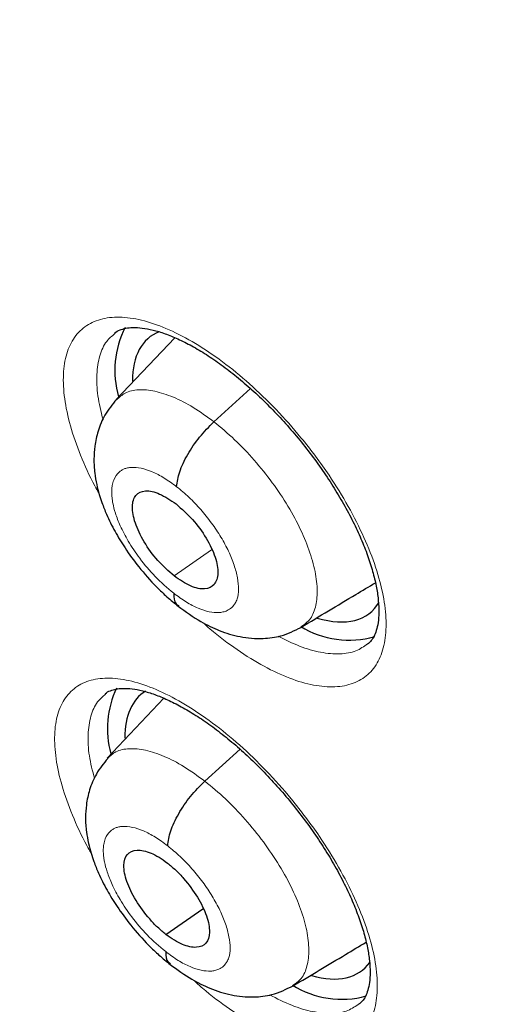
# Model space of a CAD drawing. Header units: millimetres. Extents: x 8 to 2314, y 12 to 2305.
# Tile 115 of 156: x 2135.75 to 2139.71, y 871.82 to 880.17. Entities that reach past the tile are written whole.
import ezdxf

# ---------------------------------------------------------------- set-up
doc = ezdxf.new("R2010")
doc.units = ezdxf.units.MM

msp = doc.modelspace()

# ---------------------------------------------------------------- linework, layer by layer
at = {"color": 7, "linetype": 'Continuous', "lineweight": 30}
for p, q in [((2137.0684, 877.469), (2136.5718, 876.9444)), ((2136.9748, 874.4116), (2136.4952, 873.9045)), ((2137.3218, 873.7083), (2137.6209, 873.9794)), ((2136.9928, 872.4081), (2137.3062, 872.6265))]:
    msp.add_line(p, q, dxfattribs=at)
at = {"color": 252, "linetype": 'Continuous', "lineweight": 0}
for p, q in [((2137.3995, 876.7559), (2137.71, 877.0372)), ((2137.0617, 875.4487), (2137.3797, 875.6702))]:
    msp.add_line(p, q, dxfattribs=at)
at = {"color": 7, "linetype": 'Continuous', "lineweight": 30}
for centre, radius, start, end in [((2137.3547, 877.1946), 0.7958, 152.96074, 196.52324), ((2138.5428, 875.6805), 0.7759, 238.23195, 286.33409), ((2137.294, 874.1529), 0.7982, 154.34649, 195.39815), ((2138.4808, 872.6448), 0.7857, 237.98588, 285.44998)]:
    msp.add_arc(centre, radius, start, end, dxfattribs=at)
for centre, major_axis, ratio, start_param, end_param in [((2137.7853, 876.303), (-0.9345, 1.1684), 0.457273, 6.141104, 6.806413), ((2137.7853, 876.303), (-0.9345, 1.1684), 0.457273, 2.562478, 3.315172), ((2137.7227, 873.2778), (-0.9354, 1.1711), 0.457639, 6.224196, 6.810597), ((2137.7227, 873.2778), (-0.9354, 1.1711), 0.457639, 2.577381, 3.271811)]:
    msp.add_ellipse(centre, major_axis=major_axis, ratio=ratio, start_param=start_param, end_param=end_param, dxfattribs=at)
for points, knots in [([(2132.4766, 915.578), (2132.5933, 915.5103), (2132.9315, 915.3141), (2133.4933, 914.9785), (2134.1626, 914.5667), (2134.8341, 914.141), (2135.5074, 913.7017), (2136.1823, 913.2489), (2136.8584, 912.7829), (2137.5355, 912.3039), (2138.2131, 911.812), (2138.8912, 911.3075), (2139.5692, 910.7905), (2140.247, 910.2614), (2140.9242, 909.7203), (2141.6006, 909.1675), (2142.2757, 908.6032), (2142.9494, 908.0277), (2143.6214, 907.4411), (2144.2913, 906.8439), (2144.9588, 906.2361), (2145.6236, 905.6182), (2146.2856, 904.9903), (2146.9443, 904.3527), (2147.5994, 903.7058), (2148.2508, 903.0497), (2148.898, 902.3848), (2149.5409, 901.7114), (2150.179, 901.0298), (2150.8123, 900.3402), (2151.4403, 899.6429), (2152.0628, 898.9383), (2152.6795, 898.2267), (2153.2902, 897.5084), (2153.8946, 896.7837), (2154.4924, 896.0528), (2155.0833, 895.3162), (2155.6672, 894.5742), (2156.2437, 893.8271), (2156.8126, 893.0751), (2157.3737, 892.3187), (2157.9266, 891.5581), (2158.4712, 890.7938), (2159.0073, 890.0259), (2159.5345, 889.255), (2160.0527, 888.4813), (2160.5616, 887.7051), (2161.061, 886.9267), (2161.5507, 886.1467), (2162.0305, 885.3652), (2162.5002, 884.5826), (2162.9596, 883.7992), (2163.4084, 883.0155), (2163.8465, 882.2317), (2164.2736, 881.4482), (2164.6897, 880.6654), (2165.0945, 879.8835), (2165.4879, 879.103), (2165.8696, 878.3241), (2166.2395, 877.5473), (2166.5975, 876.7728), (2166.9434, 876.001), (2167.2771, 875.2323), (2167.5983, 874.467), (2167.9071, 873.7053), (2168.2032, 872.9478), (2168.4865, 872.1947), (2168.7569, 871.4462), (2169.0143, 870.7029), (2169.2586, 869.965), (2169.4897, 869.2327), (2169.7074, 868.5066), (2169.9118, 867.7868), (2170.1027, 867.0737), (2170.2801, 866.3677), (2170.4438, 865.669), (2170.5939, 864.9779), (2170.7302, 864.2947), (2170.8528, 863.6199), (2170.9616, 862.9536), (2171.0565, 862.2961), (2171.1376, 861.6478), (2171.2048, 861.0089), (2171.2581, 860.3797), (2171.2975, 859.7605), (2171.323, 859.1516), (2171.3346, 858.5531), (2171.3324, 857.9655), (2171.3163, 857.3888), (2171.2864, 856.8234), (2171.2427, 856.2695), (2171.1853, 855.7273), (2171.1143, 855.197), (2171.0295, 854.6788), (2170.9312, 854.173), (2170.8193, 853.6797), (2170.694, 853.199), (2170.5552, 852.7312), (2170.403, 852.2764), (2170.2375, 851.8347), (2170.0587, 851.4064), (2169.8666, 850.9915), (2169.6613, 850.5901), (2169.4429, 850.2025), (2169.2113, 849.8288), (2168.9667, 849.4691), (2168.709, 849.1235), (2168.4382, 848.7923), (2168.1549, 848.4753), (2167.8574, 848.1745), (2167.646, 847.9723), (2167.5303, 847.8747), (2167.5219, 847.8676)], [0, 0, 0, 0, 0.004838, 0.014026, 0.023215, 0.032405, 0.041597, 0.050789, 0.059983, 0.069178, 0.078374, 0.087571, 0.096768, 0.105967, 0.115167, 0.124367, 0.133568, 0.14277, 0.151973, 0.161176, 0.17038, 0.179584, 0.188789, 0.197994, 0.2072, 0.216407, 0.225613, 0.23482, 0.244028, 0.253235, 0.262443, 0.271651, 0.280859, 0.290068, 0.299276, 0.308484, 0.317693, 0.326902, 0.33611, 0.345319, 0.354527, 0.363735, 0.372943, 0.382151, 0.391359, 0.400566, 0.409773, 0.41898, 0.428186, 0.437392, 0.446598, 0.455803, 0.465007, 0.474211, 0.483414, 0.492617, 0.501819, 0.51102, 0.520221, 0.52942, 0.538619, 0.547817, 0.557014, 0.56621, 0.575405, 0.584599, 0.593791, 0.602983, 0.612173, 0.621362, 0.63055, 0.639736, 0.648921, 0.658105, 0.667287, 0.676468, 0.685647, 0.694825, 0.704002, 0.713177, 0.722351, 0.731523, 0.740695, 0.749866, 0.759036, 0.768205, 0.777375, 0.786544, 0.795714, 0.804885, 0.814057, 0.823231, 0.832408, 0.841589, 0.850774, 0.859966, 0.869163, 0.878369, 0.887585, 0.896811, 0.906049, 0.9153, 0.924566, 0.933848, 0.943146, 0.952461, 0.961792, 0.97114, 0.980503, 0.989879, 0.999266, 1, 1, 1, 1]), ([(2137.9343, 896.1231), (2138.019, 896.0568), (2138.2645, 895.8645), (2138.6706, 895.5371), (2139.1523, 895.1374), (2139.6329, 894.7261), (2140.1121, 894.3038), (2140.5894, 893.8708), (2141.0644, 893.4276), (2141.5366, 892.9744), (2142.0057, 892.5118), (2142.4712, 892.0399), (2142.9327, 891.5594), (2143.3897, 891.0706), (2143.842, 890.5738), (2144.289, 890.0696), (2144.7304, 889.5584), (2145.1658, 889.0407), (2145.5948, 888.5168), (2146.0171, 887.9872), (2146.4322, 887.4525), (2146.8398, 886.913), (2147.2396, 886.3692), (2147.6312, 885.8217), (2148.0142, 885.2709), (2148.3883, 884.7173), (2148.7533, 884.1613), (2149.1088, 883.6035), (2149.4544, 883.0444), (2149.79, 882.4844), (2150.1151, 881.9241), (2150.4296, 881.364), (2150.7332, 880.8046), (2151.0256, 880.2463), (2151.3066, 879.6897), (2151.576, 879.1353), (2151.8334, 878.5835), (2152.0789, 878.035), (2152.312, 877.4902), (2152.5327, 876.9496), (2152.7409, 876.4138), (2152.9362, 875.8831), (2153.1187, 875.3582), (2153.2882, 874.8395), (2153.4446, 874.3274), (2153.5878, 873.8226), (2153.7177, 873.3255), (2153.8343, 872.8365), (2153.9376, 872.3561), (2154.0276, 871.8848), (2154.1042, 871.4231), (2154.1675, 870.9713), (2154.2176, 870.5299), (2154.2545, 870.0993), (2154.2783, 869.6798), (2154.2892, 869.2719), (2154.2872, 868.8759), (2154.2726, 868.4921), (2154.2454, 868.1208), (2154.206, 867.7623), (2154.1544, 867.4167), (2154.0909, 867.0842), (2154.0157, 866.7649), (2153.9288, 866.4589), (2153.8304, 866.166), (2153.7206, 865.8864), (2153.5992, 865.6197), (2153.4663, 865.366), (2153.3216, 865.1251), (2153.1647, 864.8967), (2152.9953, 864.6809), (2152.8125, 864.4781), (2152.6291, 864.2982), (2152.5008, 864.1931), (2152.4426, 864.1453)], [0, 0, 0, 0, 0.007342, 0.021294, 0.0352524, 0.0492178, 0.0631898, 0.0771678, 0.0911513, 0.1051397, 0.1191326, 0.1331294, 0.1471298, 0.1611331, 0.1751391, 0.1891472, 0.203157, 0.2171681, 0.23118, 0.2451924, 0.2592047, 0.2732164, 0.2872272, 0.3012365, 0.315244, 0.3292491, 0.3432516, 0.3572508, 0.3712464, 0.3852379, 0.3992247, 0.4132065, 0.4271826, 0.4411525, 0.4551157, 0.4690717, 0.4830198, 0.4969595, 0.5108901, 0.5248111, 0.5387219, 0.5526218, 0.5665103, 0.5803868, 0.5942506, 0.6081014, 0.6219388, 0.6357623, 0.6495718, 0.6633672, 0.6771489, 0.6909172, 0.7046731, 0.7184178, 0.7321533, 0.745882, 0.7596075, 0.7733332, 0.7870638, 0.800806, 0.8145682, 0.8283607, 0.8421961, 0.8560896, 0.8700589, 0.8841249, 0.898311, 0.9126428, 0.9271466, 0.9418466, 0.956761, 0.9718953, 0.9872348, 1, 1, 1, 1]), ([(2136.5568, 877.5075), (2136.557, 877.5078), (2136.5692, 877.5202), (2136.5982, 877.5341), (2136.6484, 877.5506), (2136.7116, 877.5574), (2136.7893, 877.5537), (2136.881, 877.5368), (2136.9827, 877.5058), (2137.0934, 877.4605), (2137.2109, 877.4014), (2137.3343, 877.3279), (2137.4619, 877.2406), (2137.5915, 877.1407), (2137.7217, 877.0292), (2137.8504, 876.907), (2137.9763, 876.7758), (2138.098, 876.6369), (2138.2136, 876.4919), (2138.3213, 876.3434), (2138.4202, 876.1928), (2138.5093, 876.0415), (2138.5879, 875.8916), (2138.6544, 875.7453), (2138.7085, 875.6046), (2138.75, 875.471), (2138.7784, 875.3475), (2138.794, 875.2356), (2138.7979, 875.1361), (2138.791, 875.0515), (2138.7755, 874.9838), (2138.7526, 874.93), (2138.7283, 874.8928), (2138.7093, 874.8777), (2138.7014, 874.8713)], [0, 0, 0, 0, 0.000794, 0.040076, 0.072053, 0.102337, 0.134554, 0.166463, 0.198241, 0.229542, 0.261407, 0.293655, 0.325873, 0.358412, 0.391259, 0.423995, 0.456858, 0.490021, 0.52313, 0.556115, 0.588924, 0.621776, 0.654837, 0.687396, 0.719792, 0.752388, 0.784381, 0.815668, 0.847509, 0.878916, 0.909598, 0.941165, 0.975169, 1, 1, 1, 1]), ([(2136.5739, 876.9464), (2136.5387, 876.9033), (2136.4727, 876.8224), (2136.4162, 876.684), (2136.3879, 876.557), (2136.3799, 876.4364), (2136.3867, 876.3278), (2136.4039, 876.2282), (2136.4256, 876.1441), (2136.4531, 876.0594), (2136.494, 875.9561), (2136.5576, 875.8274), (2136.6487, 875.6774), (2136.7655, 875.5168), (2136.8881, 875.3781), (2137.0025, 875.2679), (2137.065, 875.2177), (2137.0971, 875.1918)], [0, 0, 0, 0, 0.088734, 0.16664, 0.233607, 0.290072, 0.350528, 0.400512, 0.442956, 0.479502, 0.53291, 0.611821, 0.68762, 0.777573, 0.881522, 0.938886, 1, 1, 1, 1]), ([(2137.0828, 876.2057), (2137.0885, 876.2463), (2137.1, 876.3273), (2137.1719, 876.4787), (2137.2746, 876.6312), (2137.3578, 876.7143), (2137.3995, 876.7559)], [0, 0, 0, 0, 0.250601, 0.500378, 0.749647, 1, 1, 1, 1]), ([(2137.0617, 875.4487), (2137.0145, 875.4904), (2136.9201, 875.5739), (2136.8012, 875.7381), (2136.7246, 875.9012), (2136.7033, 876.0198), (2136.7139, 876.0928), (2136.7436, 876.1478), (2136.8128, 876.1801), (2136.9358, 876.1558), (2137.031, 876.0914), (2137.0786, 876.0592)], [0, 0, 0, 0, 0.12496, 0.249714, 0.374337, 0.499481, 0.562145, 0.624835, 0.749798, 0.874852, 1, 1, 1, 1]), ([(2137.0786, 876.0592), (2137.1259, 876.0174), (2137.2206, 875.9339), (2137.3397, 875.7695), (2137.4043, 875.6329), (2137.4298, 875.5349), (2137.436, 875.4488), (2137.4092, 875.3678), (2137.327, 875.3283), (2137.2042, 875.3525), (2137.1093, 875.4166), (2137.0617, 875.4487)], [0, 0, 0, 0, 0.125148, 0.250202, 0.375165, 0.437855, 0.500519, 0.625663, 0.750286, 0.87504, 1, 1, 1, 1]), ([(2138.1371, 875.0141), (2138.2923, 875.107), (2138.5038, 875.2336), (2138.7115, 875.3578), (2138.7667, 875.3908)], [0, 0, 0, 0, 0.733925, 1, 1, 1, 1]), ([(2137.0579, 875.3024), (2137.0595, 875.2668), (2137.0617, 875.2187), (2137.0923, 875.2028), (2137.1002, 875.1987)], [0, 0, 0, 0, 0.74065, 1, 1, 1, 1]), ([(2137.0958, 875.1929), (2137.1597, 875.1463), (2137.274, 875.0628), (2137.4515, 874.9798), (2137.6166, 874.9278), (2137.8036, 874.9121), (2137.9813, 874.9364), (2138.0815, 874.9854), (2138.1373, 875.0126)], [0, 0, 0, 0, 0.1939808, 0.3472947, 0.5182165, 0.691087, 0.8281213, 1, 1, 1, 1]), ([(2136.4779, 874.4498), (2136.478, 874.4499), (2136.4894, 874.4617), (2136.5169, 874.4749), (2136.5656, 874.4909), (2136.6273, 874.4973), (2136.7037, 874.4936), (2136.7942, 874.4768), (2136.895, 874.446), (2137.005, 874.401), (2137.122, 874.3421), (2137.245, 874.269), (2137.3724, 874.1821), (2137.502, 874.0827), (2137.6323, 873.9716), (2137.7614, 873.8499), (2137.8878, 873.7192), (2138.0101, 873.5808), (2138.1265, 873.4364), (2138.2352, 873.2884), (2138.3351, 873.1383), (2138.4255, 872.9874), (2138.5053, 872.8379), (2138.5732, 872.6921), (2138.6287, 872.5517), (2138.6717, 872.4185), (2138.7015, 872.2954), (2138.7185, 872.1838), (2138.7238, 872.0847), (2138.7182, 872.0002), (2138.7039, 871.9331), (2138.6824, 871.88), (2138.6587, 871.8428), (2138.6404, 871.8277), (2138.6323, 871.821)], [0, 0, 0, 0, 0.000249, 0.03962, 0.07147, 0.101598, 0.133649, 0.165447, 0.197144, 0.228433, 0.26024, 0.292452, 0.324646, 0.357147, 0.389981, 0.42272, 0.455547, 0.4887, 0.521803, 0.554781, 0.5876, 0.620443, 0.653497, 0.686073, 0.71847, 0.751054, 0.783066, 0.814281, 0.846079, 0.877454, 0.908069, 0.939386, 0.973191, 1, 1, 1, 1]), ([(2136.5001, 873.902), (2136.4653, 873.8594), (2136.3999, 873.7791), (2136.344, 873.6418), (2136.3162, 873.5154), (2136.3085, 873.3947), (2136.316, 873.2856), (2136.3339, 873.1854), (2136.3563, 873.101), (2136.3845, 873.0165), (2136.4259, 872.9138), (2136.49, 872.7859), (2136.5815, 872.6369), (2136.6984, 872.4773), (2136.821, 872.3395), (2136.9351, 872.2298), (2136.9973, 872.1798), (2137.0294, 872.154)], [0, 0, 0, 0, 0.088025, 0.165536, 0.232422, 0.2891, 0.350251, 0.400856, 0.443604, 0.480199, 0.533623, 0.612467, 0.688164, 0.777972, 0.881738, 0.938998, 1, 1, 1, 1]), ([(2137.0076, 873.1601), (2137.013, 873.2005), (2137.0239, 873.2809), (2137.095, 873.4317), (2137.1972, 873.5839), (2137.2802, 873.6668), (2137.3218, 873.7083)], [0, 0, 0, 0, 0.250914, 0.500525, 0.74954, 1, 1, 1, 1]), ([(2136.9928, 872.4081), (2136.9691, 872.4277), (2136.9216, 872.4669), (2136.8316, 872.5628), (2136.7329, 872.6969), (2136.6525, 872.8608), (2136.6275, 873.0007), (2136.6572, 873.0979), (2136.7414, 873.1334), (2136.8423, 873.112), (2136.9333, 873.0668), (2136.9809, 873.032), (2137.0046, 873.0146)], [0, 0, 0, 0, 0.062836, 0.125534, 0.25082, 0.375521, 0.5, 0.624479, 0.74918, 0.874466, 0.937164, 1, 1, 1, 1]), ([(2137.0046, 873.0146), (2137.0284, 872.995), (2137.0758, 872.9558), (2137.1659, 872.8599), (2137.2645, 872.7258), (2137.3449, 872.562), (2137.37, 872.4221), (2137.3403, 872.3248), (2137.256, 872.2893), (2137.1551, 872.3107), (2137.0641, 872.3559), (2137.0166, 872.3907), (2136.9928, 872.4081)], [0, 0, 0, 0, 0.062836, 0.125534, 0.25082, 0.375521, 0.5, 0.624479, 0.74918, 0.874466, 0.937164, 1, 1, 1, 1]), ([(2138.0677, 871.972), (2138.2174, 872.0615), (2138.426, 872.1863), (2138.6305, 872.3086), (2138.6882, 872.3431)], [0, 0, 0, 0, 0.717613, 1, 1, 1, 1]), ([(2136.9901, 872.2628), (2136.992, 872.2273), (2136.9945, 872.1801), (2137.0248, 872.1646), (2137.0323, 872.1607)], [0, 0, 0, 0, 0.75075, 1, 1, 1, 1]), ([(2137.0281, 872.1551), (2137.089, 872.1104), (2137.1991, 872.0297), (2137.375, 871.9449), (2137.5378, 871.8913), (2137.7261, 871.8726), (2137.9072, 871.8943), (2138.0111, 871.9446), (2138.0694, 871.9728)], [0, 0, 0, 0, 0.18529, 0.334886, 0.513266, 0.681715, 0.821616, 1, 1, 1, 1])]:
    msp.add_open_spline(points, degree=3, knots=knots, dxfattribs=at)
at = {"color": 252, "linetype": 'Continuous', "lineweight": 0}
for points, knots in [([(2136.425, 876.15), (2136.4133, 876.1707), (2136.3514, 876.2794), (2136.2649, 876.474), (2136.1767, 876.7244), (2136.1282, 876.9559), (2136.1171, 877.1629), (2136.146, 877.3385), (2136.2121, 877.4789), (2136.3154, 877.5787), (2136.4513, 877.6367), (2136.6173, 877.6495), (2136.8076, 877.6185), (2137.0176, 877.5428), (2137.2408, 877.4263), (2137.4713, 877.2706), (2137.7022, 877.0818), (2137.927, 876.8638), (2138.157, 876.6043), (2138.3649, 876.3251), (2138.5415, 876.0385), (2138.6754, 875.7746), (2138.775, 875.5195), (2138.8389, 875.2798), (2138.8637, 875.0632), (2138.8503, 874.8747), (2138.7975, 874.721), (2138.7084, 874.605), (2138.5839, 874.5316), (2138.4291, 874.5012), (2138.247, 874.5163), (2138.044, 874.575), (2137.8247, 874.6765), (2137.5967, 874.8192), (2137.4217, 874.9474), (2137.3271, 875.0348), (2137.308, 875.0525)], [0, 0, 0, 0, 0.007181, 0.037728, 0.068274, 0.098823, 0.129373, 0.159924, 0.190475, 0.221027, 0.251578, 0.282128, 0.312677, 0.343223, 0.373769, 0.404312, 0.434856, 0.465397, 0.495939, 0.534027, 0.564575, 0.595124, 0.625672, 0.65622, 0.68677, 0.71732, 0.747872, 0.778423, 0.808974, 0.839525, 0.870074, 0.900622, 0.931167, 0.961713, 0.992255, 1, 1, 1, 1]), ([(2136.5598, 877.5043), (2136.5353, 877.4836), (2136.4788, 877.4361), (2136.4269, 877.3182), (2136.4014, 877.1628), (2136.4091, 876.9803), (2136.4426, 876.8424), (2136.4593, 876.7736)], [0, 0, 0, 0, 0.159872, 0.368651, 0.583486, 0.792252, 1, 1, 1, 1]), ([(2136.5735, 876.9421), (2136.5963, 876.9632), (2136.6455, 877.009), (2136.7567, 877.0334), (2136.8954, 877.0215), (2137.0531, 876.9697), (2137.2232, 876.8842), (2137.3407, 876.7987), (2137.3995, 876.7559)], [0, 0, 0, 0, 0.146027, 0.316448, 0.487015, 0.657953, 0.828965, 1, 1, 1, 1]), ([(2137.3995, 876.7559), (2137.4581, 876.7072), (2137.5753, 876.6098), (2137.7429, 876.4322), (2137.8966, 876.2412), (2138.0308, 876.0407), (2138.1389, 875.8388), (2138.2174, 875.6434), (2138.265, 875.4612), (2138.2802, 875.2984), (2138.2592, 875.164), (2138.2111, 875.0671), (2138.1574, 875.0325), (2138.1344, 875.0177)], [0, 0, 0, 0, 0.093105, 0.186197, 0.279249, 0.372099, 0.464869, 0.5579, 0.651097, 0.744167, 0.837047, 0.930017, 1, 1, 1, 1]), ([(2137.0579, 875.3024), (2137.0044, 875.3478), (2136.9027, 875.4342), (2136.7721, 875.5915), (2136.6733, 875.7384), (2136.6054, 875.8688), (2136.5637, 875.9766), (2136.5445, 876.0507), (2136.5368, 876.0985), (2136.5339, 876.1274), (2136.5328, 876.1517), (2136.5328, 876.17), (2136.5339, 876.1913), (2136.5378, 876.2227), (2136.5529, 876.2774), (2136.5809, 876.3192), (2136.6153, 876.345), (2136.6386, 876.3572), (2136.6665, 876.3659), (2136.7121, 876.3722), (2136.7805, 876.3661), (2136.8751, 876.3352), (2136.9772, 876.2836), (2137.0476, 876.2317), (2137.0828, 876.2057)], [0, 0, 0, 0, 0.094846, 0.18041, 0.256796, 0.323938, 0.381852, 0.430464, 0.451306, 0.469842, 0.486075, 0.5, 0.507751, 0.532012, 0.571437, 0.647364, 0.670526, 0.695328, 0.721776, 0.74989, 0.812617, 0.875197, 0.937593, 1, 1, 1, 1]), ([(2137.0828, 876.2057), (2137.118, 876.1768), (2137.1883, 876.119), (2137.2889, 876.0127), (2137.3808, 875.8983), (2137.461, 875.7782), (2137.5259, 875.6572), (2137.573, 875.5401), (2137.6016, 875.4307), (2137.6112, 875.3327), (2137.6015, 875.2626), (2137.5848, 875.2256), (2137.5743, 875.2094), (2137.5685, 875.2016), (2137.5638, 875.1963), (2137.5576, 875.1893), (2137.5425, 875.1734), (2137.515, 875.1551), (2137.4776, 875.1426), (2137.429, 875.136), (2137.3604, 875.1419), (2137.266, 875.1725), (2137.1638, 875.2241), (2137.0932, 875.2763), (2137.0579, 875.3024)], [0, 0, 0, 0, 0.062598, 0.124981, 0.187342, 0.249637, 0.311872, 0.374276, 0.436892, 0.499546, 0.562187, 0.59723, 0.606407, 0.615581, 0.62475, 0.626587, 0.642356, 0.687303, 0.721014, 0.749871, 0.812374, 0.874894, 0.937369, 1, 1, 1, 1]), ([(2137.9443, 874.938), (2138.0049, 874.9078), (2138.1305, 874.8452), (2138.307, 874.7957), (2138.4684, 874.7822), (2138.6042, 874.805), (2138.6698, 874.8508), (2138.7009, 874.8725)], [0, 0, 0, 0, 0.191936, 0.397307, 0.608636, 0.814027, 1, 1, 1, 1]), ([(2136.3574, 873.1006), (2136.3455, 873.1213), (2136.2831, 873.2296), (2136.1956, 873.4233), (2136.1058, 873.6724), (2136.0557, 873.9025), (2136.0429, 874.1081), (2136.0701, 874.2823), (2136.1346, 874.4213), (2136.2364, 874.5198), (2136.3709, 874.5766), (2136.5358, 874.5883), (2136.7251, 874.5563), (2136.9344, 874.4799), (2137.1571, 874.3629), (2137.3873, 874.2071), (2137.6183, 874.0183), (2137.8435, 873.8006), (2138.0741, 873.5416), (2138.2829, 873.2633), (2138.4607, 872.9778), (2138.596, 872.715), (2138.6971, 872.4611), (2138.7626, 872.2228), (2138.7891, 872.0076), (2138.7774, 871.8205), (2138.7263, 871.6683), (2138.6387, 871.5536), (2138.5156, 871.4815), (2138.362, 871.4522), (2138.181, 871.4683), (2137.9788, 871.5277), (2137.7601, 871.6299), (2137.5324, 871.7727), (2137.3517, 871.906), (2137.2514, 871.9988), (2137.2265, 872.0218)], [0, 0, 0, 0, 0.007171, 0.037646, 0.06812, 0.098601, 0.129083, 0.159569, 0.190056, 0.220542, 0.251028, 0.28151, 0.311991, 0.342465, 0.372939, 0.403407, 0.433874, 0.464338, 0.494802, 0.53278, 0.563259, 0.593738, 0.624216, 0.654695, 0.685178, 0.715662, 0.746149, 0.776635, 0.807121, 0.837606, 0.868085, 0.898565, 0.929036, 0.959508, 0.989974, 1, 1, 1, 1]), ([(2136.481, 874.4465), (2136.4569, 874.4262), (2136.4014, 874.3794), (2136.351, 874.2629), (2136.3272, 874.1089), (2136.3363, 873.9303), (2136.3701, 873.7961), (2136.3866, 873.7305)], [0, 0, 0, 0, 0.16086, 0.371492, 0.588233, 0.798834, 1, 1, 1, 1]), ([(2136.4971, 873.9019), (2136.5194, 873.9223), (2136.5681, 873.967), (2136.679, 873.9896), (2136.8173, 873.9772), (2136.9749, 873.9247), (2137.1451, 873.8382), (2137.2628, 873.7516), (2137.3218, 873.7083)], [0, 0, 0, 0, 0.144104, 0.315212, 0.486342, 0.657533, 0.828651, 1, 1, 1, 1]), ([(2137.3218, 873.7083), (2137.3806, 873.6599), (2137.4982, 873.5631), (2137.6667, 873.3857), (2137.8214, 873.1947), (2137.9568, 872.9941), (2138.0668, 872.7924), (2138.1475, 872.5971), (2138.1946, 872.4166), (2138.2085, 872.2563), (2138.1883, 872.1232), (2138.1422, 872.0249), (2138.0885, 871.9904), (2138.0651, 871.9754)], [0, 0, 0, 0, 0.09299, 0.185854, 0.278758, 0.371629, 0.464488, 0.557269, 0.65, 0.742854, 0.835708, 0.92844, 1, 1, 1, 1]), ([(2136.9901, 872.2628), (2136.9366, 872.3082), (2136.8349, 872.3945), (2136.7038, 872.5514), (2136.6045, 872.6979), (2136.536, 872.8278), (2136.4937, 872.9351), (2136.474, 873.0088), (2136.4659, 873.0563), (2136.4628, 873.0851), (2136.4615, 873.1093), (2136.4613, 873.1274), (2136.4623, 873.1486), (2136.4659, 873.1797), (2136.4804, 873.234), (2136.5079, 873.2754), (2136.5419, 873.3009), (2136.565, 873.3128), (2136.5926, 873.3214), (2136.6379, 873.3274), (2136.706, 873.321), (2136.8003, 873.2898), (2136.9022, 873.238), (2136.9725, 873.1861), (2137.0076, 873.1601)], [0, 0, 0, 0, 0.09484, 0.180399, 0.256783, 0.323924, 0.381838, 0.430453, 0.451297, 0.469836, 0.486071, 0.5, 0.507728, 0.531967, 0.571385, 0.647325, 0.670494, 0.695305, 0.721763, 0.74989, 0.812683, 0.875286, 0.937659, 1, 1, 1, 1]), ([(2137.0076, 873.1601), (2137.0429, 873.1312), (2137.1132, 873.0735), (2137.214, 872.9673), (2137.3062, 872.8532), (2137.3869, 872.7335), (2137.4524, 872.613), (2137.5002, 872.4964), (2137.5295, 872.3876), (2137.5398, 872.2901), (2137.5307, 872.2205), (2137.5144, 872.1838), (2137.5041, 872.1678), (2137.4984, 872.1601), (2137.4937, 872.1548), (2137.4876, 872.1479), (2137.4727, 872.1322), (2137.4456, 872.1142), (2137.4086, 872.1019), (2137.3602, 872.0956), (2137.2921, 872.1018), (2137.198, 872.1327), (2137.096, 872.1844), (2137.0254, 872.2366), (2136.9901, 872.2628)], [0, 0, 0, 0, 0.0625985, 0.1249818, 0.1873424, 0.2496374, 0.3118723, 0.3742765, 0.4368921, 0.4995461, 0.5621873, 0.5972303, 0.6064074, 0.615581, 0.6247507, 0.6265871, 0.6423557, 0.6873035, 0.7210118, 0.7498712, 0.8123741, 0.8748935, 0.9373683, 1, 1, 1, 1]), ([(2137.8696, 871.8969), (2137.9336, 871.8647), (2138.0622, 871.8), (2138.2411, 871.7485), (2138.4014, 871.7341), (2138.5362, 871.7559), (2138.6009, 871.8009), (2138.6318, 871.8224)], [0, 0, 0, 0, 0.2003435, 0.4033897, 0.612328, 0.8154185, 1, 1, 1, 1])]:
    msp.add_open_spline(points, degree=3, knots=knots, dxfattribs=at)

doc.saveas('drawing.dxf')
